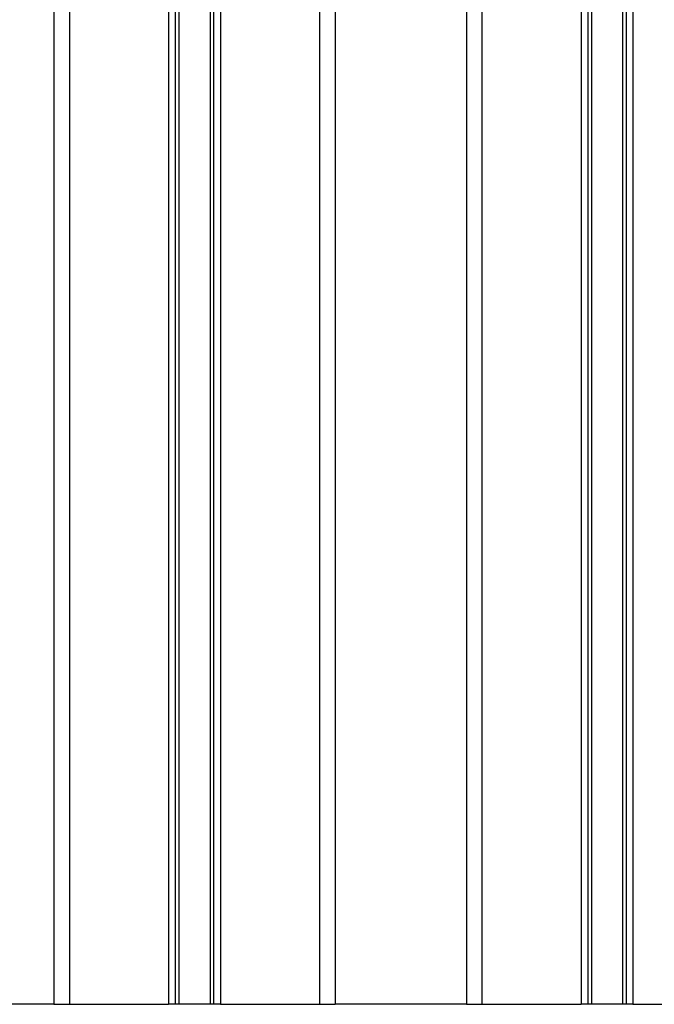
# Model space of a CAD drawing. Header units: millimetres. Extents: x 0 to 420, y 0 to 297.
# Tile 64 of 77: x 303 to 313, y 185 to 201. Entities that reach past the tile are written whole.
import ezdxf

# ---------------------------------------------------------------- set-up
doc = ezdxf.new("R2010")
doc.units = ezdxf.units.MM

msp = doc.modelspace()

# ---------------------------------------------------------------- linework, layer by layer
at = {"color": 7, "linetype": 'Continuous', "lineweight": 25}
for p, q in [((303.527, 248.2529), (303.527, 185.1245)), ((303.7775, 248.2529), (303.7775, 185.1245)), ((305.3657, 248.2529), (305.3657, 185.1245)), ((305.4743, 248.2028), (305.4743, 185.1245)), ((305.5318, 248.2028), (305.5318, 185.1245)), ((306.0312, 248.2028), (306.0312, 185.1245)), ((306.0888, 248.2028), (306.0888, 185.1245)), ((306.1974, 248.2529), (306.1974, 185.1245)), ((307.7856, 248.2529), (307.7856, 185.1245)), ((308.0361, 248.2529), (308.0361, 185.1245)), ((310.1404, 248.2529), (310.1404, 185.1245)), ((310.3909, 248.2529), (310.3909, 185.1245)), ((311.9792, 248.2529), (311.9792, 185.1245)), ((312.0878, 248.2028), (312.0878, 185.1245)), ((312.1453, 248.2028), (312.1453, 185.1245)), ((312.6447, 248.2028), (312.6447, 185.1245)), ((312.7022, 248.2028), (312.7022, 185.1245)), ((312.8108, 248.2529), (312.8108, 185.1245)), ((303.527, 185.1245), (293.0557, 185.1245)), ((303.527, 185.1245), (303.7775, 185.1245)), ((303.7775, 185.1245), (305.3657, 185.1245)), ((306.1974, 185.1245), (305.3657, 185.1245)), ((306.1974, 185.1245), (307.7856, 185.1245)), ((307.7856, 185.1245), (308.0361, 185.1245)), ((310.1404, 185.1245), (308.0361, 185.1245)), ((310.1404, 185.1245), (310.3909, 185.1245)), ((310.3909, 185.1245), (311.9792, 185.1245)), ((312.8108, 185.1245), (311.9792, 185.1245)), ((312.8108, 185.1245), (314.3991, 185.1245))]:
    msp.add_line(p, q, dxfattribs=at)

doc.saveas('drawing.dxf')
